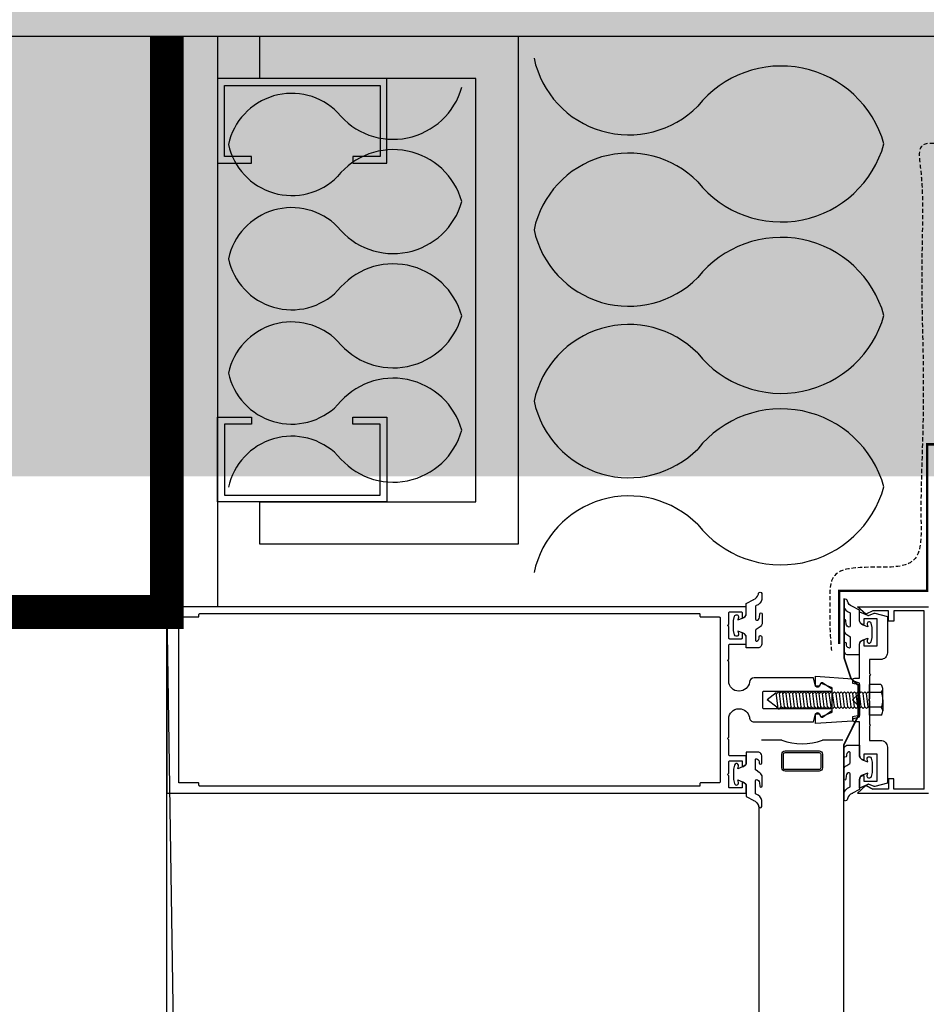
# Model space of a CAD drawing. Header units: millimetres. Extents: x -312551 to 250764, y -35891 to 59426.
# Tile 138 of 256: x -52023 to -51756, y 5709 to 5999. Entities that reach past the tile are written whole.
import ezdxf

# ---------------------------------------------------------------- set-up
doc = ezdxf.new("R2010")
doc.units = ezdxf.units.MM
doc.header["$LTSCALE"] = 2.5
for name, pattern in [('AUSGEZOGEN', [0]), ('DASHED2', [0.375, 0.25, -0.125]), ('HIDDEN', [0.375, 0.25, -0.125])]:
    doc.linetypes.add(name, pattern=pattern)
for name, color, linetype in [('Gaskets', 1, 'Continuous'), ('Glass units', 7, 'Continuous'), ('GLAZING', 1, 'Continuous'), ('Insulation', 6, 'Continuous'), ('metal stud', 3, 'Continuous'), ('NF ARCH', 4, 'Continuous'), ('NF-AS BUILT', 7, 'Continuous'), ('NF-RC', 3, 'Continuous'), ('OTHERS', 7, 'Continuous'), ('Profile', 7, 'Continuous')]:
    doc.layers.add(name, color=color, linetype=linetype)
doc.layers.add('HATCH', color=4, linetype='Continuous', lineweight=13)
doc.layers.add('HIDDEN', color=4, linetype='DASHED2', lineweight=13)

msp = doc.modelspace()

# ---------------------------------------------------------------- hatches: boundary and pattern name
at = {"layer": 'HATCH'}
h = msp.add_hatch(dxfattribs=at)
h.set_pattern_fill('AR-CONC', color=8, scale=20, style=0)
h.set_pattern_definition([(50, (-2279514.51, -4242329.36), (143.4520365, -12.550427), [15, -165]), (355, (-2279514.51, -4242329.36), (-27.7502667, 150.4384267), [12, -132]), (100.4514, (-2279502.56, -4242330.4), (115.7018763, 137.8879084), [12.748038, -140.2284224]), (46.1842, (-2279514.51, -4242289.36), (213.44821, -33.103803), [22.5, -247.5]), (96.6356, (-2279496.73, -4242292.12), (186.932541, 194.823574), [19.122058, -210.3426]), (351.1842, (-2279514.51, -4242289.36), (186.932389, 194.82372), [18, -198]), (21, (-2279494.51, -4242299.36), (119.3814104, -80.523778), [15, -165]), (326, (-2279494.51, -4242299.36), (48.6630664, 145.030009), [12, -132]), (71.4514, (-2279484.57, -4242306.07), (168.0445257, 64.5060993), [12.748038, -140.2284224]), (37.5, (-2279514.514, -4242329.356), (2.43197106, 66.57877077), [0, -130.4, 0, -134, 0, -132.5]), (7.5, (-2279514.514, -4242329.356), (52.6139075, 78.8823424), [0, -76.4, 0, -127.4, 0, -50.5]), (327.5, (-2279559.114, -4242329.356), (106.76448723, -4.51097435), [0, -50, 0, -156, 0, -207]), (317.5, (-2279579.11, -4242329.36), (116.6372339, 20.0209965), [0, -65, 0, -103.6, 0, -147])])
h.paths.add_polyline_path([(-48534.98, 9294.47), (-50334.98, 9294.47), (-50334.98, 9079.47), (-48534.98, 9079.47)])
h.paths.add_polyline_path([(-50334.98, 9294.47), (-52134.98, 9294.47), (-52134.98, 9079.47), (-50334.98, 9079.47)])
h.paths.add_polyline_path([(-52134.98, 9294.47), (-53009.98, 9294.47), (-53009.98, 9079.47), (-52134.98, 9079.47)])
h.paths.add_polyline_path([(-53009.98, 9294.47), (-54244.98, 9294.47), (-54244.98, 9079.47), (-53009.98, 9079.47)])
h.paths.add_polyline_path([(-53009.98, 6079.47), (-54244.98, 6079.47), (-54244.98, 5864.47), (-53009.98, 5864.47)])
h.paths.add_polyline_path([(-52134.98, 6079.47), (-53009.98, 6079.47), (-53009.98, 5864.47), (-52134.98, 5864.47)])
h.paths.add_polyline_path([(-50334.98, 6079.47), (-52134.98, 6079.47), (-52134.98, 5864.47), (-50334.98, 5864.47)])
h.paths.add_polyline_path([(-48534.98, 6079.47), (-50334.98, 6079.47), (-50334.98, 5864.47), (-48534.98, 5864.47)])

# ---------------------------------------------------------------- linework, layer by layer
at = {"color": 8, "linetype": 'Continuous'}
msp.add_lwpolyline([(-51952.53, 5994.47), (-51876.22, 5994.47), (-51876.22, 5844.47), (-51952.53, 5844.47), (-51952.53, 5856.97), (-51888.72, 5856.97), (-51888.72, 5981.97), (-51952.53, 5981.97)], close=True, dxfattribs=at)
at = {"color": 8, "linetype": 'Continuous', "const_width": 0.7}
msp.add_lwpolyline([(-51662.56, 5873.97), (-51755.34, 5873.97), (-51755.34, 5830.74), (-51781.32, 5830.74), (-51781.32, 5814.97)], dxfattribs=at)
at = {"color": 8, "linetype": 'HIDDEN', "ltscale": 2}
msp.add_spline([(-51680.28, 5962.27), (-51751.12, 5962.65), (-51756.94, 5962.04), (-51757.37, 5955.97), (-51756.72, 5940.3), (-51756.94, 5920.33), (-51756.5, 5897.32), (-51756.72, 5874.31), (-51757.15, 5851.52), (-51758.89, 5840.23), (-51773.64, 5837.63), (-51782.97, 5834.8), (-51784.06, 5826.99), (-51784.06, 5819.83), (-51783.62, 5813.1)], degree=3, dxfattribs=at)
at = {"layer": 'Gaskets', "color": 8}
for points in [[(-51806.68, 5828.13, 0.251359), (-51805.2, 5829.68, -1.223835), (-51804.15, 5829.64), (-51804.15, 5828.16, -0.252828), (-51805.86, 5826.32, 0.321514), (-51806.06, 5826.03), (-51806.06, 5825.12), (-51806.06, 5822.32, 0.401337), (-51805.77, 5822.02, 0.445832), (-51804.88, 5822.92), (-51804.78, 5823.92, -0.923794), (-51804.12, 5823.86), (-51804.12, 5820.94, -0.225702), (-51805.01, 5819.88), (-51805.89, 5819.26, 0.247027), (-51806.06, 5818.93), (-51806.06, 5816.14, 0.497658), (-51805.68, 5815.85, 0.409853), (-51804.97, 5817.11, -0.855868), (-51804.14, 5817.1), (-51804.15, 5814.97, -0.298571), (-51805.05, 5813.89), (-51808.76, 5813.89), (-51808.76, 5816.8, 0.348801), (-51809.92, 5818.26), (-51811.27, 5818.78), (-51811.07, 5818.02, -1.000003), (-51812.23, 5817.71), (-51812.56, 5818.94), (-51812.56, 5821.94), (-51812.23, 5823.17, -0.999999), (-51811.07, 5822.86), (-51811.27, 5822.11), (-51809.92, 5822.62, 0.348802), (-51808.76, 5824.08), (-51808.76, 5826.99), (-51806.55, 5828.18)], [(-51777.43, 5826.1, -0.251359), (-51778.91, 5827.64, 1.223835), (-51779.96, 5827.6), (-51779.96, 5826.12, 0.252828), (-51778.25, 5824.28, -0.321514), (-51778.05, 5824), (-51778.05, 5823.08), (-51778.05, 5820.28, -0.401337), (-51778.33, 5819.98, -0.445832), (-51779.22, 5820.89), (-51779.33, 5821.88, 0.923794), (-51779.99, 5821.83), (-51779.99, 5818.9, 0.225702), (-51779.1, 5817.84), (-51778.22, 5817.22, -0.247027), (-51778.05, 5816.89), (-51778.05, 5814.1, -0.497658), (-51778.43, 5813.82, -0.409853), (-51779.14, 5815.07, 0.855868), (-51779.96, 5815.06), (-51779.96, 5812.93, 0.298571), (-51779.05, 5811.85), (-51775.35, 5811.85), (-51775.35, 5814.76, -0.348801), (-51774.19, 5816.22), (-51772.83, 5816.74), (-51773.03, 5815.98, 1.000003), (-51771.88, 5815.67), (-51771.55, 5816.9), (-51771.55, 5819.9), (-51771.88, 5821.13, 0.999999), (-51773.03, 5820.82), (-51772.83, 5820.07), (-51774.19, 5820.58, -0.348802), (-51775.35, 5822.04), (-51775.35, 5824.95), (-51777.56, 5826.14)], [(-51787.22, 5802.55, -0.789944), (-51788.36, 5802.82), (-51788.36, 5805.47), (-51777.36, 5804.72), (-51777.36, 5803.47), (-51775.36, 5803.07), (-51775.36, 5800.47), (-51777.36, 5798.47), (-51775.36, 5796.47), (-51775.36, 5793.87), (-51777.36, 5793.47), (-51777.36, 5792.22), (-51788.36, 5791.47), (-51788.36, 5794.12, -0.789944), (-51787.22, 5794.39), (-51786.76, 5793.47), (-51783.36, 5794.87), (-51783.36, 5802.07), (-51786.76, 5803.47), (-51787.22, 5802.55)], [(-51777.43, 5770.85, 0.251359), (-51778.91, 5769.31, -1.223835), (-51779.96, 5769.35), (-51779.96, 5770.83, -0.252828), (-51778.25, 5772.67, 0.321514), (-51778.05, 5772.95), (-51778.05, 5773.87), (-51778.05, 5776.67, 0.401337), (-51778.33, 5776.97, 0.445832), (-51779.22, 5776.06), (-51779.33, 5775.07, -0.923794), (-51779.99, 5775.12), (-51779.99, 5778.05, -0.225702), (-51779.1, 5779.11), (-51778.22, 5779.73, 0.247027), (-51778.05, 5780.06), (-51778.05, 5782.84, 0.497658), (-51778.43, 5783.13, 0.409853), (-51779.14, 5781.88, -0.855868), (-51779.96, 5781.89), (-51779.96, 5784.02, -0.298571), (-51779.05, 5785.09), (-51775.35, 5785.09), (-51775.35, 5782.19, 0.348801), (-51774.19, 5780.73), (-51772.83, 5780.21), (-51773.03, 5780.96, -1.000003), (-51771.88, 5781.28), (-51771.55, 5780.05), (-51771.55, 5777.05), (-51771.88, 5775.82, -0.999999), (-51773.03, 5776.13), (-51772.83, 5776.88), (-51774.19, 5776.37, 0.348802), (-51775.35, 5774.9), (-51775.35, 5772), (-51777.56, 5770.81)], [(-51806.68, 5768.81, -0.251359), (-51805.2, 5767.27, 1.223835), (-51804.15, 5767.31), (-51804.15, 5768.79, 0.252828), (-51805.86, 5770.63, -0.321514), (-51806.06, 5770.92), (-51806.06, 5771.83), (-51806.06, 5774.63, -0.401337), (-51805.77, 5774.93, -0.445832), (-51804.88, 5774.02), (-51804.78, 5773.03, 0.923794), (-51804.12, 5773.08), (-51804.12, 5776.01, 0.225702), (-51805.01, 5777.07), (-51805.89, 5777.69, -0.247027), (-51806.06, 5778.02), (-51806.06, 5780.81, -0.497658), (-51805.68, 5781.09, -0.409853), (-51804.97, 5779.84, 0.855868), (-51804.14, 5779.85), (-51804.15, 5781.98, 0.298571), (-51805.05, 5783.06), (-51808.76, 5783.06), (-51808.76, 5780.15, -0.348801), (-51809.92, 5778.69), (-51811.27, 5778.17), (-51811.07, 5778.93, 1.000003), (-51812.23, 5779.24), (-51812.56, 5778.01), (-51812.56, 5775.01), (-51812.23, 5773.78, 0.999999), (-51811.07, 5774.09), (-51811.27, 5774.84), (-51809.92, 5774.33, -0.348802), (-51808.76, 5772.87), (-51808.76, 5769.96), (-51806.55, 5768.77)]]:
    msp.add_lwpolyline(points, format="xyb", dxfattribs=at)
at = {"layer": 'Glass units', "color": 8}
for p, q in [((-51798.28, 5786.55), (-51804.28, 5786.55)), ((-51780.28, 5786.55), (-51786.28, 5786.55))]:
    msp.add_line(p, q, dxfattribs=at)
for points in [[(-51787.28, 5777.42), (-51797.28, 5777.42, -0.414214), (-51798.28, 5778.42), (-51798.28, 5782.42, -0.414214), (-51797.28, 5783.42), (-51787.28, 5783.42, -0.414214), (-51786.28, 5782.42), (-51786.28, 5778.42, -0.414214)], [(-51787.28, 5777.92), (-51797.28, 5777.92, -0.414214), (-51797.78, 5778.42), (-51797.78, 5782.42, -0.414214), (-51797.28, 5782.92), (-51787.28, 5782.92, -0.414214), (-51786.78, 5782.42), (-51786.78, 5778.42, -0.414214)]]:
    msp.add_lwpolyline(points, format="xyb", close=True, dxfattribs=at)
msp.add_arc((-51792.28, 5804.05), 18.5, 251.0754, 288.9246, dxfattribs=at)
at = {"layer": 'GLAZING', "color": 8}
for p, q in [((-51979.98, -2423.03), (-51979.98, 5994.47)), ((-51979.98, 5994.47), (-51979.98, 5825.97)), ((-51964.98, 5994.47), (-51964.98, 5825.97)), ((-51779.98, -2423.03), (-51779.98, 5775.04)), ((-51804.98, -2423.03), (-51804.98, 5766.75))]:
    msp.add_line(p, q, dxfattribs=at)
at = {"layer": 'HIDDEN', "color": 8, "linetype": 'HIDDEN', "ltscale": 10, "const_width": 0.5}
msp.add_lwpolyline([(-51779.92, 5768.49), (-51779.92, 5785.29), (-51775.71, 5793.73), (-51775.71, 5802.8), (-51777.86, 5804.87), (-51779.83, 5810.79), (-51779.83, 5828.49)], dxfattribs=at)
at = {"layer": 'Insulation', "color": 8}
for centre, radius, start, end in [((-51843.47, 5994.01), 28.65, 192.1382, 315.2449), ((-51798.47, 5954.14), 31.56, 15.6772, 141.384), ((-51913.07, 5985.1), 21.04, 218.616, 344.3228), ((-51943.07, 5958.52), 19.1, 44.7551, 167.8618), ((-51943.07, 5966.55), 19.1, 192.1382, 315.2449), ((-51798.47, 5971.2), 31.56, 218.616, 344.3228), ((-51913.07, 5939.97), 21.04, 15.6772, 141.384), ((-51843.47, 5931.33), 28.65, 44.7551, 167.8618), ((-51913.07, 5951.34), 21.04, 218.616, 344.3228), ((-51943.07, 5924.77), 19.1, 44.7551, 167.8618), ((-51843.47, 5943.38), 28.65, 192.1382, 315.2449), ((-51798.47, 5903.52), 31.56, 15.6772, 141.384), ((-51943.07, 5932.8), 19.1, 192.1382, 315.2449), ((-51913.07, 5906.22), 21.04, 15.6772, 141.384), ((-51798.47, 5920.57), 31.56, 218.616, 344.3228), ((-51943.07, 5891.01), 19.1, 44.7551, 167.8618), ((-51913.07, 5917.59), 21.04, 218.616, 344.3228), ((-51843.47, 5880.7), 28.65, 44.7551, 167.8618), ((-51943.07, 5899.04), 19.1, 192.1382, 315.2449), ((-51913.07, 5872.47), 21.04, 15.6772, 141.384), ((-51843.47, 5892.75), 28.65, 192.1382, 315.2449), ((-51798.47, 5852.89), 31.56, 15.6772, 141.384), ((-51913.07, 5883.84), 21.04, 218.616, 344.3228), ((-51943.07, 5857.26), 19.1, 44.7551, 167.8618), ((-51798.47, 5869.94), 31.56, 218.616, 344.3228), ((-51843.47, 5830.08), 28.65, 44.7551, 167.8618)]:
    msp.add_arc(centre, radius, start, end, dxfattribs=at)
at = {"layer": 'metal stud', "color": 8}
for points in [[(-51914.98, 5981.97), (-51964.98, 5981.97), (-51964.98, 5956.97), (-51954.98, 5956.97), (-51954.98, 5958.97), (-51962.98, 5958.97), (-51962.98, 5979.97), (-51916.98, 5979.97), (-51916.98, 5958.97), (-51924.98, 5958.97), (-51924.98, 5956.97), (-51914.98, 5956.97)], [(-51914.98, 5856.97), (-51964.98, 5856.97), (-51964.98, 5881.97), (-51954.98, 5881.97), (-51954.98, 5879.97), (-51962.98, 5879.97), (-51962.98, 5858.97), (-51916.98, 5858.97), (-51916.98, 5879.97), (-51924.98, 5879.97), (-51924.98, 5881.97), (-51914.98, 5881.97)]]:
    msp.add_lwpolyline(points, close=True, dxfattribs=at)
at = {"layer": 'NF ARCH', "color": 8}
msp.add_line((-55244.98, 5994.47), (-47634.98, 5994.47), dxfattribs=at)
msp.add_line((-55244.98, 5994.47), (-47634.98, 5994.47), dxfattribs=at)
at = {"layer": 'NF-AS BUILT', "color": 8, "const_width": 10}
msp.add_lwpolyline([(-51979.98, 5994.47), (-51979.98, 5824.47), (-54149.98, 5824.47), (-54149.98, 5994.47), (-58629.98, 5994.47), (-58629.98, 9294.47), (-54079.98, 9294.47), (-54079.98, 9464.47), (-51989.98, 9464.47), (-51989.98, 9684.47), (-51549.98, 9684.47)], dxfattribs=at)
at = {"layer": 'NF-AS BUILT', "color": 8}
msp.add_lwpolyline([(-54149.98, 5824.47), (-51979.98, 5824.47), (-51969.98, 5162.12), (-52299.98, 5162.12), (-52299.98, 4856.83), (-51979.98, 4856.83), (-51979.98, 1159.47), (-51979.98, -2485.53), (-52249.08, -2485.53), (-52249.08, -2585.53), (-52479.98, -2585.53), (-52479.98, -2790.53), (-58884.98, -2790.53)], dxfattribs=at)
at = {"layer": 'NF-RC', "color": 8}
msp.add_line((-54244.98, 5994.47), (-47634.98, 5994.47), dxfattribs=at)
at = {"layer": 'OTHERS', "color": 8, "linetype": 'AUSGEZOGEN'}
for p, q in [((-51768.97, 5803.01), (-51772.39, 5803.01)), ((-51772.39, 5793.98), (-51772.39, 5803.01)), ((-51768.41, 5798.49), (-51768.41, 5801.75)), ((-51768.82, 5800.7), (-51772.4, 5800.7)), ((-51768.82, 5796.29), (-51772.4, 5796.29)), ((-51768.41, 5798.49), (-51768.41, 5795.23)), ((-51768.97, 5793.98), (-51772.39, 5793.98))]:
    msp.add_line(p, q, dxfattribs=at)
at = {"layer": 'OTHERS', "color": 8}
for p, q in [((-51799.93, 5800.53), (-51802.59, 5798.5)), ((-51799.36, 5795.93), (-51799.94, 5800.53)), ((-51799.93, 5800.53), (-51799.78, 5800.38)), ((-51799.29, 5800.88), (-51799.78, 5800.38)), ((-51799.29, 5800.88), (-51798.85, 5800.44)), ((-51798.43, 5796.39), (-51798.94, 5800.42)), ((-51798.41, 5800.88), (-51798.85, 5800.44)), ((-51798.41, 5800.88), (-51797.91, 5800.38)), ((-51797.47, 5800.88), (-51798, 5800.35)), ((-51797.44, 5796.39), (-51797.95, 5800.42)), ((-51797.42, 5800.88), (-51797.91, 5800.38)), ((-51797.47, 5800.88), (-51796.97, 5800.38)), ((-51796.5, 5796.39), (-51797.01, 5800.42)), ((-51796.48, 5800.88), (-51796.97, 5800.38)), ((-51796.48, 5800.88), (-51795.98, 5800.38)), ((-51795.51, 5796.39), (-51796.02, 5800.42)), ((-51795.49, 5800.88), (-51795.98, 5800.38)), ((-51795.49, 5800.88), (-51794.99, 5800.38)), ((-51794.52, 5796.39), (-51795.03, 5800.42)), ((-51794.5, 5800.88), (-51794.99, 5800.38)), ((-51794.5, 5800.88), (-51794, 5800.38)), ((-51793.53, 5796.39), (-51794.04, 5800.42)), ((-51793.51, 5800.88), (-51794, 5800.38)), ((-51793.51, 5800.88), (-51793.01, 5800.38)), ((-51792.54, 5796.39), (-51793.05, 5800.42)), ((-51792.52, 5800.88), (-51793.01, 5800.38)), ((-51792.52, 5800.88), (-51792.02, 5800.38)), ((-51791.55, 5796.39), (-51792.06, 5800.42)), ((-51791.53, 5800.88), (-51792.02, 5800.38)), ((-51791.53, 5800.88), (-51791.03, 5800.38)), ((-51790.56, 5796.39), (-51791.07, 5800.42)), ((-51790.54, 5800.88), (-51791.03, 5800.38)), ((-51790.54, 5800.88), (-51790.04, 5800.38)), ((-51789.57, 5796.39), (-51790.08, 5800.42)), ((-51789.55, 5800.88), (-51790.04, 5800.38)), ((-51789.55, 5800.88), (-51789.05, 5800.38)), ((-51788.58, 5796.39), (-51789.09, 5800.42)), ((-51788.56, 5800.88), (-51789.05, 5800.38)), ((-51788.56, 5800.88), (-51788.06, 5800.38)), ((-51787.59, 5796.39), (-51788.1, 5800.42)), ((-51787.57, 5800.88), (-51788.06, 5800.38)), ((-51787.67, 5800.88), (-51787.17, 5800.38)), ((-51787.57, 5800.88), (-51787.07, 5800.38)), ((-51786.71, 5796.39), (-51787.21, 5800.42)), ((-51786.68, 5800.88), (-51787.17, 5800.38)), ((-51786.68, 5800.88), (-51786.18, 5800.38)), ((-51785.72, 5796.39), (-51786.22, 5800.42)), ((-51785.69, 5800.88), (-51786.18, 5800.38)), ((-51785.69, 5800.88), (-51785.19, 5800.38)), ((-51784.73, 5796.39), (-51785.23, 5800.42)), ((-51784.7, 5800.88), (-51785.19, 5800.38)), ((-51784.7, 5800.88), (-51784.2, 5800.38)), ((-51783.74, 5796.39), (-51784.24, 5800.42)), ((-51783.71, 5800.88), (-51784.2, 5800.38)), ((-51783.71, 5800.88), (-51783.21, 5800.38)), ((-51782.75, 5796.39), (-51783.25, 5800.42)), ((-51782.72, 5800.88), (-51783.21, 5800.38)), ((-51782.72, 5800.88), (-51782.22, 5800.38)), ((-51781.76, 5796.39), (-51782.26, 5800.42)), ((-51781.73, 5800.88), (-51782.22, 5800.38)), ((-51781.73, 5800.88), (-51781.23, 5800.38)), ((-51780.77, 5796.39), (-51781.27, 5800.42)), ((-51780.74, 5800.88), (-51781.23, 5800.38)), ((-51780.74, 5800.88), (-51780.24, 5800.38)), ((-51779.78, 5796.39), (-51780.28, 5800.42)), ((-51779.75, 5800.88), (-51780.24, 5800.38)), ((-51779.75, 5800.88), (-51779.25, 5800.38)), ((-51778.79, 5796.39), (-51779.29, 5800.42)), ((-51778.76, 5800.88), (-51779.25, 5800.38)), ((-51778.76, 5800.88), (-51778.26, 5800.38)), ((-51777.8, 5796.39), (-51778.3, 5800.42)), ((-51777.77, 5800.88), (-51778.26, 5800.38)), ((-51777.77, 5800.88), (-51777.27, 5800.38)), ((-51776.81, 5796.39), (-51777.31, 5800.42)), ((-51776.78, 5800.88), (-51777.27, 5800.38)), ((-51776.78, 5800.88), (-51776.28, 5800.38)), ((-51775.82, 5796.39), (-51776.32, 5800.42)), ((-51775.79, 5800.88), (-51776.28, 5800.38)), ((-51775.79, 5800.88), (-51775.29, 5800.38)), ((-51774.83, 5796.39), (-51775.33, 5800.42)), ((-51774.8, 5800.88), (-51775.29, 5800.38)), ((-51774.71, 5800.88), (-51774.21, 5800.38)), ((-51773.74, 5796.39), (-51774.25, 5800.42)), ((-51773.72, 5800.88), (-51774.21, 5800.38)), ((-51773.72, 5800.88), (-51773.22, 5800.38)), ((-51772.75, 5796.39), (-51773.26, 5800.42)), ((-51772.73, 5800.88), (-51773.22, 5800.38)), ((-51772.73, 5800.88), (-51772.39, 5800.54)), ((-51799.79, 5796.36), (-51802.59, 5798.5)), ((-51799.33, 5795.89), (-51799.79, 5796.36)), ((-51798.98, 5795.89), (-51798.42, 5796.44)), ((-51797.91, 5795.93), (-51798.42, 5796.44)), ((-51797.91, 5795.93), (-51797.42, 5796.42)), ((-51796.97, 5795.93), (-51797.47, 5796.42)), ((-51796.92, 5795.93), (-51797.42, 5796.42)), ((-51796.85, 5795.93), (-51797.35, 5796.42)), ((-51796.97, 5795.93), (-51796.48, 5796.42)), ((-51795.98, 5795.93), (-51796.48, 5796.42)), ((-51795.98, 5795.93), (-51795.49, 5796.42)), ((-51794.99, 5795.93), (-51795.49, 5796.42)), ((-51794.99, 5795.93), (-51794.5, 5796.42)), ((-51794, 5795.93), (-51794.5, 5796.42)), ((-51794, 5795.93), (-51793.51, 5796.42)), ((-51793.01, 5795.93), (-51793.51, 5796.42)), ((-51793.01, 5795.93), (-51792.52, 5796.42)), ((-51792.02, 5795.93), (-51792.52, 5796.42)), ((-51792.02, 5795.93), (-51791.53, 5796.42)), ((-51791.03, 5795.93), (-51791.53, 5796.42)), ((-51791.03, 5795.93), (-51790.54, 5796.42)), ((-51790.04, 5795.93), (-51790.54, 5796.42)), ((-51790.04, 5795.93), (-51789.55, 5796.42)), ((-51789.05, 5795.93), (-51789.55, 5796.42)), ((-51789.05, 5795.93), (-51788.56, 5796.42)), ((-51788.06, 5795.93), (-51788.56, 5796.42)), ((-51788.06, 5795.93), (-51787.57, 5796.42)), ((-51787.17, 5795.93), (-51787.67, 5796.42)), ((-51787.07, 5795.93), (-51787.57, 5796.42)), ((-51787.17, 5795.93), (-51786.68, 5796.42)), ((-51786.18, 5795.93), (-51786.68, 5796.42)), ((-51786.18, 5795.93), (-51785.69, 5796.42)), ((-51785.19, 5795.93), (-51785.69, 5796.42)), ((-51785.19, 5795.93), (-51784.7, 5796.42)), ((-51784.2, 5795.93), (-51784.7, 5796.42)), ((-51784.2, 5795.93), (-51783.71, 5796.42)), ((-51783.21, 5795.93), (-51783.71, 5796.42)), ((-51783.21, 5795.93), (-51782.72, 5796.42)), ((-51782.22, 5795.93), (-51782.72, 5796.42)), ((-51782.22, 5795.93), (-51781.73, 5796.42)), ((-51781.23, 5795.93), (-51781.73, 5796.42)), ((-51781.23, 5795.93), (-51780.74, 5796.42)), ((-51780.24, 5795.93), (-51780.74, 5796.42)), ((-51780.24, 5795.93), (-51779.75, 5796.42)), ((-51779.25, 5795.93), (-51779.75, 5796.42)), ((-51779.25, 5795.93), (-51778.76, 5796.42)), ((-51778.26, 5795.93), (-51778.76, 5796.42)), ((-51778.26, 5795.93), (-51777.77, 5796.42)), ((-51777.27, 5795.93), (-51777.77, 5796.42)), ((-51777.27, 5795.93), (-51776.78, 5796.42)), ((-51776.28, 5795.93), (-51776.78, 5796.42)), ((-51776.28, 5795.93), (-51775.79, 5796.42)), ((-51775.29, 5795.93), (-51775.79, 5796.42)), ((-51775.29, 5795.93), (-51774.8, 5796.42)), ((-51774.21, 5795.93), (-51774.71, 5796.42)), ((-51774.21, 5795.93), (-51773.72, 5796.42)), ((-51773.22, 5795.93), (-51773.72, 5796.42)), ((-51773.22, 5795.93), (-51772.73, 5796.42)), ((-51772.39, 5796.09), (-51772.73, 5796.42))]:
    msp.add_line(p, q, dxfattribs=at)
at = {"layer": 'OTHERS', "color": 8, "linetype": 'AUSGEZOGEN'}
for centre, radius, start, end in [((-51770.04, 5801.8), 1.61, 316.5422, 48.393), ((-51775.28, 5798.37), 6.87, 1.0349, 20.2283), ((-51770.04, 5795.18), 1.61, 311.607, 43.4578), ((-51775.28, 5798.62), 6.87, 339.7717, 358.9651)]:
    msp.add_arc(centre, radius, start, end, dxfattribs=at)
at = {"layer": 'OTHERS', "color": 8}
msp.add_arc((-51799.15, 5796.06), 0.247, 225, 315, dxfattribs=at)
at = {"layer": 'Profile', "color": 8}
for p, q in [((-51775.91, 5825.97), (-51754.98, 5825.97)), ((-51773.41, 5823.77), (-51775.91, 5825.97)), ((-51771.41, 5824.77), (-51773.41, 5823.77)), ((-51766.71, 5824.77), (-51771.41, 5824.77)), ((-51766.71, 5821.77), (-51766.71, 5824.77)), ((-51765.21, 5824.77), (-51765.21, 5821.77)), ((-51756.18, 5824.77), (-51765.21, 5824.77)), ((-51756.18, 5772.17), (-51756.18, 5824.77)), ((-51765.21, 5821.77), (-51766.71, 5821.77)), ((-51773.41, 5773.17), (-51775.91, 5770.97)), ((-51775.91, 5770.97), (-51773.41, 5773.17)), ((-51771.41, 5772.17), (-51773.41, 5773.17)), ((-51773.41, 5773.17), (-51771.41, 5772.17)), ((-51765.21, 5775.17), (-51766.71, 5775.17)), ((-51766.71, 5775.17), (-51766.71, 5772.17)), ((-51765.21, 5772.17), (-51765.21, 5775.17)), ((-51775.91, 5770.97), (-51754.98, 5770.97)), ((-51766.71, 5772.17), (-51771.41, 5772.17)), ((-51756.18, 5772.17), (-51765.21, 5772.17))]:
    msp.add_line(p, q, dxfattribs=at)
for points in [[(-51979.98, 5798.47), (-51979.98, 5770.97), (-51816.46, 5770.97), (-51808.76, 5770.97), (-51808.76, 5772.97, 0.414214), (-51809.96, 5774.17), (-51809.96, 5772.47), (-51813.66, 5772.47, -0.414214), (-51813.96, 5772.77), (-51813.96, 5776.09), (-51814.37, 5776.47), (-51813.96, 5776.88), (-51813.96, 5780.17, -0.414214), (-51813.66, 5780.47), (-51809.96, 5780.47), (-51809.96, 5778.77, 0.414214), (-51808.76, 5779.97), (-51808.76, 5781.97), (-51813.66, 5781.97, -0.414214), (-51813.96, 5782.27), (-51813.96, 5786.73), (-51814.37, 5787.11), (-51813.96, 5787.52), (-51813.96, 5792.88, -0.414094), (-51810.96, 5795.87), (-51810.86, 5795.87, -0.354555), (-51807.86, 5793.37, 0.414214), (-51806.46, 5791.97), (-51788.96, 5791.97), (-51788.36, 5794.37), (-51787.16, 5794.37), (-51786.73, 5793.54, 0.44942), (-51786.29, 5793.43), (-51783.49, 5795.33, 0.738883), (-51783.66, 5795.87), (-51803.56, 5795.87, -0.414214), (-51803.86, 5796.17), (-51803.86, 5800.77, -0.414214), (-51803.56, 5801.07), (-51783.66, 5801.07, 0.738883), (-51783.49, 5801.62), (-51786.29, 5803.52, 0.44942), (-51786.73, 5803.41), (-51787.16, 5802.57), (-51788.36, 5802.57), (-51788.96, 5804.97), (-51806.46, 5804.97, 0.381238), (-51807.85, 5803.73, -0.381238), (-51810.83, 5801.07), (-51810.96, 5801.07, -0.414102), (-51813.96, 5804.07), (-51813.96, 5809.78), (-51814.36, 5810.12), (-51813.96, 5810.48), (-51813.96, 5814.67, -0.414214), (-51813.66, 5814.97), (-51808.76, 5814.97), (-51808.76, 5816.97, 0.414214), (-51809.96, 5818.17), (-51809.96, 5816.77, -0.414214), (-51810.26, 5816.47), (-51813.66, 5816.47, -0.414214), (-51813.96, 5816.77), (-51813.96, 5820.13), (-51814.36, 5820.47), (-51813.96, 5820.83), (-51813.96, 5824.17, -0.414214), (-51813.66, 5824.47), (-51810.26, 5824.47, -0.414214), (-51809.96, 5824.17), (-51809.96, 5822.77, 0.414214), (-51808.76, 5823.97), (-51808.76, 5825.97), (-51816.46, 5825.97), (-51979.98, 5825.97)], [(-51822.46, 5773.17, -0.414214), (-51822.66, 5772.97), (-51970.18, 5772.97, -0.414214), (-51970.48, 5773.27), (-51970.48, 5773.77, 0.414214), (-51970.68, 5773.97), (-51976.28, 5773.97, -0.414214), (-51976.48, 5774.17), (-51976.48, 5798.47), (-51976.48, 5822.77, -0.414214), (-51976.28, 5822.97), (-51970.78, 5822.97, 0.414214), (-51970.48, 5823.27), (-51970.48, 5823.67, -0.414214), (-51970.18, 5823.97), (-51822.66, 5823.97, -0.414214), (-51822.46, 5823.77), (-51822.46, 5823.17, 0.414214), (-51822.26, 5822.97), (-51816.76, 5822.97, -0.414214), (-51816.46, 5822.67), (-51816.46, 5780.97), (-51816.46, 5774.27, -0.414214), (-51816.76, 5773.97), (-51822.26, 5773.97, 0.414214), (-51822.46, 5773.77)], [(-51767.09, 5773.87), (-51770.79, 5772.88, -0.159806), (-51770.98, 5772.89), (-51772.65, 5773.55, 0.477975), (-51772.88, 5773.54), (-51775.35, 5772.42), (-51775.35, 5774.91, -0.414213), (-51774.05, 5776.2), (-51774.05, 5774.51), (-51770.07, 5774.51), (-51770.07, 5782.47), (-51774.05, 5782.47), (-51774.05, 5780.78, -0.414214), (-51775.35, 5782.07), (-51775.35, 5792.01), (-51776.91, 5792.01, -0.797893), (-51776.99, 5792.98), (-51775.35, 5793.5), (-51775.35, 5803.45), (-51776.99, 5803.97, -0.853959), (-51776.84, 5804.94), (-51775.35, 5804.94), (-51775.35, 5814.87, -0.414213), (-51774.05, 5816.17), (-51774.05, 5814.48), (-51770.07, 5814.48), (-51770.07, 5822.44), (-51774.05, 5822.44), (-51774.05, 5820.75, -0.414214), (-51775.35, 5822.04), (-51775.35, 5824.53), (-51772.97, 5823.47, 0.294837), (-51772.65, 5823.4), (-51770.98, 5824.06, -0.159804), (-51770.79, 5824.07), (-51767.09, 5823.08), (-51767.09, 5812.41, -0.414214), (-51769.08, 5810.42), (-51772.36, 5810.42), (-51772.36, 5806.24), (-51772.06, 5805.94), (-51772.36, 5805.64), (-51772.36, 5798.77), (-51772.66, 5798.47), (-51772.36, 5798.18), (-51772.36, 5791.31), (-51772.06, 5791.01), (-51772.36, 5790.71), (-51772.36, 5786.53), (-51769.08, 5786.53, -0.414214), (-51767.09, 5784.54)]]:
    msp.add_lwpolyline(points, format="xyb", close=True, dxfattribs=at)

doc.saveas('drawing.dxf')
